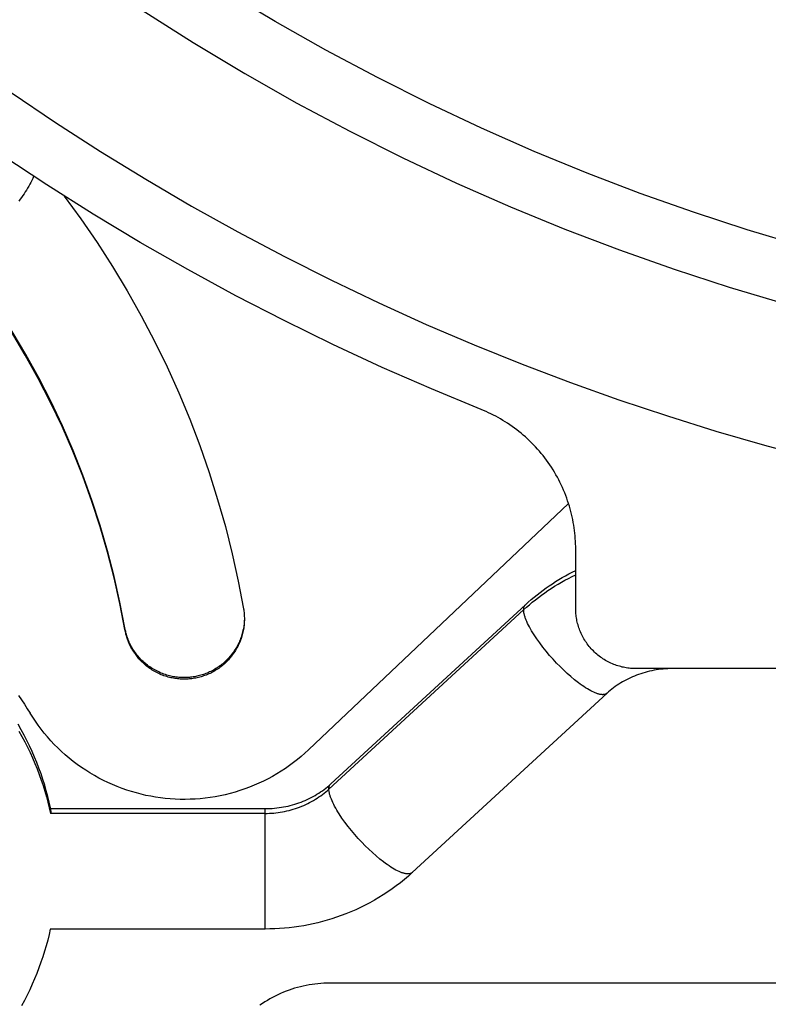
# Model space of a CAD drawing. Header units: millimetres. Extents: x -7950 to -6950, y 4408 to 5408.
# Tile 83 of 111: x -7208 to -7184, y 5015 to 5048. Entities that reach past the tile are written whole.
import ezdxf

# ---------------------------------------------------------------- set-up
doc = ezdxf.new("R2010")
doc.units = ezdxf.units.MM
doc.layers.add('SHOW Mini_Barndoor 002', color=7, linetype='Continuous', true_color=0x000000)

msp = doc.modelspace()

# ---------------------------------------------------------------- linework, layer by layer
at = {"layer": 'SHOW Mini_Barndoor 002', "color": 18, "lineweight": -3, "true_color": 0x000000}
for points in [[(-7193.086, 5034.686), (-7194.738, 5035.369), (-7196.38, 5036.088), (-7198.012, 5036.845), (-7199.633, 5037.639), (-7201.24, 5038.469), (-7202.834, 5039.335), (-7204.413, 5040.237), (-7205.975, 5041.175), (-7207.519, 5042.148), (-7209.045, 5043.155), (-7210.551, 5044.197), (-7212.035, 5045.272), (-7213.498, 5046.379), (-7214.937, 5047.519), (-7216.352, 5048.69)], [(-7182.469, 5040.127), (-7184.25, 5040.661), (-7186.029, 5041.241), (-7187.802, 5041.868), (-7189.569, 5042.543), (-7191.328, 5043.264), (-7193.077, 5044.033), (-7194.814, 5044.85), (-7196.537, 5045.713), (-7198.244, 5046.624), (-7199.934, 5047.581), (-7201.605, 5048.584)], [(-7204.348, 5047.958), (-7202.656, 5046.882), (-7200.942, 5045.853), (-7199.208, 5044.871), (-7197.456, 5043.937), (-7195.688, 5043.051), (-7193.905, 5042.213), (-7192.111, 5041.424), (-7190.306, 5040.683), (-7188.492, 5039.991), (-7186.672, 5039.347), (-7184.847, 5038.752), (-7183.019, 5038.205)], [(-7211.587, 5047.309), (-7210.153, 5046.249), (-7208.7, 5045.221), (-7207.228, 5044.226), (-7205.738, 5043.265), (-7204.231, 5042.338), (-7202.709, 5041.446), (-7201.173, 5040.589), (-7199.624, 5039.767), (-7198.063, 5038.98), (-7196.491, 5038.229), (-7194.91, 5037.514), (-7193.32, 5036.834), (-7191.724, 5036.19), (-7190.121, 5035.582), (-7188.513, 5035.01), (-7186.902, 5034.473), (-7185.288, 5033.972), (-7183.672, 5033.506), (-7182.056, 5033.074)], [(-7207.956, 5042.432), (-7207.987, 5042.366), (-7208.018, 5042.3), (-7208.051, 5042.235), (-7208.085, 5042.171), (-7208.12, 5042.106), (-7208.157, 5042.043), (-7208.195, 5041.98), (-7208.234, 5041.917), (-7208.274, 5041.855), (-7208.316, 5041.794), (-7208.359, 5041.733), (-7208.403, 5041.673), (-7208.448, 5041.614)], [(-7206.942, 5041.779), (-7206.385, 5041.017), (-7205.849, 5040.237), (-7205.337, 5039.44), (-7204.847, 5038.628), (-7204.381, 5037.801), (-7203.941, 5036.961), (-7203.525, 5036.108), (-7203.136, 5035.244), (-7202.772, 5034.37), (-7202.435, 5033.487), (-7202.125, 5032.596), (-7201.843, 5031.698), (-7201.587, 5030.796), (-7201.359, 5029.889), (-7201.158, 5028.979), (-7200.985, 5028.068)], [(-7204.925, 5027.379), (-7205.089, 5028.237), (-7205.281, 5029.092), (-7205.5, 5029.945), (-7205.748, 5030.794), (-7206.023, 5031.636), (-7206.325, 5032.472), (-7206.654, 5033.299), (-7207.01, 5034.117), (-7207.393, 5034.923), (-7207.801, 5035.718), (-7208.234, 5036.498), (-7208.692, 5037.265), (-7209.174, 5038.015), (-7209.678, 5038.749), (-7210.205, 5039.465), (-7210.752, 5040.161)], [(-7204.925, 5027.431), (-7205.088, 5028.286), (-7205.279, 5029.138), (-7205.498, 5029.987), (-7205.744, 5030.832), (-7206.017, 5031.672), (-7206.317, 5032.504), (-7206.645, 5033.328), (-7206.998, 5034.143), (-7207.378, 5034.947), (-7207.784, 5035.738), (-7208.215, 5036.516), (-7208.67, 5037.28), (-7209.148, 5038.029), (-7209.649, 5038.76), (-7210.172, 5039.474), (-7210.716, 5040.17)], [(-7189.947, 5030.045), (-7189.948, 5030.133), (-7189.95, 5030.221), (-7189.954, 5030.31), (-7189.96, 5030.399), (-7189.967, 5030.488), (-7189.975, 5030.578), (-7189.986, 5030.668), (-7189.998, 5030.757), (-7190.012, 5030.848), (-7190.027, 5030.938), (-7190.045, 5031.028), (-7190.063, 5031.118), (-7190.084, 5031.208), (-7190.107, 5031.299), (-7190.131, 5031.388), (-7190.157, 5031.478), (-7190.184, 5031.568), (-7190.214, 5031.657), (-7190.245, 5031.746), (-7190.278, 5031.834), (-7190.313, 5031.922), (-7190.349, 5032.01), (-7190.387, 5032.097), (-7190.427, 5032.183), (-7190.469, 5032.269), (-7190.512, 5032.354), (-7190.557, 5032.438), (-7190.603, 5032.522), (-7190.651, 5032.604), (-7190.701, 5032.686), (-7190.753, 5032.767), (-7190.805, 5032.847), (-7190.86, 5032.926), (-7190.916, 5033.003), (-7190.973, 5033.08), (-7191.032, 5033.155), (-7191.092, 5033.23), (-7191.154, 5033.303), (-7191.216, 5033.374), (-7191.28, 5033.445), (-7191.346, 5033.514), (-7191.412, 5033.582), (-7191.48, 5033.648), (-7191.549, 5033.713), (-7191.619, 5033.777), (-7191.69, 5033.839), (-7191.761, 5033.899), (-7191.834, 5033.958), (-7191.908, 5034.016), (-7191.982, 5034.072), (-7192.058, 5034.126), (-7192.134, 5034.179), (-7192.21, 5034.23), (-7192.288, 5034.28), (-7192.366, 5034.327), (-7192.444, 5034.374), (-7192.523, 5034.419), (-7192.602, 5034.462), (-7192.682, 5034.503), (-7192.762, 5034.543), (-7192.843, 5034.581), (-7192.924, 5034.618), (-7193.005, 5034.653), (-7193.086, 5034.686)], [(-7190.183, 5031.564), (-7198.825, 5023.377)], [(-7189.947, 5028.078), (-7189.947, 5030.045)], [(-7191.616, 5028.202), (-7191.522, 5028.286), (-7191.427, 5028.369), (-7191.33, 5028.451), (-7191.232, 5028.53), (-7191.132, 5028.608), (-7191.031, 5028.683), (-7190.928, 5028.757), (-7190.824, 5028.83), (-7190.719, 5028.9), (-7190.613, 5028.968), (-7190.505, 5029.035), (-7190.395, 5029.1), (-7190.285, 5029.162), (-7190.173, 5029.223), (-7190.061, 5029.282), (-7189.947, 5029.339)], [(-7191.676, 5028.032), (-7191.582, 5028.117), (-7191.486, 5028.201), (-7191.388, 5028.283), (-7191.288, 5028.363), (-7191.185, 5028.443), (-7191.082, 5028.52), (-7190.976, 5028.596), (-7190.868, 5028.67), (-7190.759, 5028.743), (-7190.647, 5028.813), (-7190.534, 5028.882), (-7190.42, 5028.949), (-7190.304, 5029.014), (-7190.186, 5029.077), (-7190.067, 5029.138), (-7189.947, 5029.197)], [(-7200.985, 5028.068), (-7200.978, 5028.026), (-7200.972, 5027.983), (-7200.966, 5027.94), (-7200.962, 5027.897), (-7200.959, 5027.853), (-7200.957, 5027.81), (-7200.955, 5027.767), (-7200.955, 5027.724)], [(-7191.676, 5028.032), (-7198.147, 5022.075)], [(-7198.087, 5022.245), (-7191.616, 5028.202)], [(-7191.676, 5028.032), (-7191.675, 5028.046), (-7191.675, 5028.053), (-7191.675, 5028.06), (-7191.674, 5028.066), (-7191.674, 5028.073), (-7191.673, 5028.079), (-7191.672, 5028.085), (-7191.671, 5028.092), (-7191.67, 5028.098), (-7191.669, 5028.104), (-7191.667, 5028.11), (-7191.666, 5028.115), (-7191.664, 5028.121), (-7191.663, 5028.126), (-7191.661, 5028.132), (-7191.659, 5028.137), (-7191.657, 5028.142), (-7191.655, 5028.147), (-7191.652, 5028.152), (-7191.65, 5028.157), (-7191.647, 5028.162), (-7191.645, 5028.166), (-7191.642, 5028.171), (-7191.639, 5028.175), (-7191.636, 5028.179), (-7191.633, 5028.183), (-7191.63, 5028.187), (-7191.627, 5028.191), (-7191.623, 5028.195), (-7191.62, 5028.198), (-7191.616, 5028.202)], [(-7188.907, 5025.259), (-7188.909, 5025.257), (-7188.911, 5025.255), (-7188.913, 5025.253), (-7188.916, 5025.251), (-7188.918, 5025.25), (-7188.92, 5025.248), (-7188.922, 5025.246), (-7188.925, 5025.245), (-7188.927, 5025.243), (-7188.93, 5025.241), (-7188.932, 5025.24), (-7188.935, 5025.238), (-7188.937, 5025.237), (-7188.94, 5025.236), (-7188.943, 5025.234), (-7188.945, 5025.233), (-7188.951, 5025.23), (-7188.957, 5025.228), (-7188.962, 5025.226), (-7188.968, 5025.224), (-7188.975, 5025.222), (-7188.981, 5025.22), (-7188.987, 5025.218), (-7188.994, 5025.217), (-7189.001, 5025.216), (-7189.008, 5025.215), (-7189.015, 5025.214), (-7189.023, 5025.213), (-7189.03, 5025.213), (-7189.038, 5025.212), (-7189.046, 5025.212), (-7189.054, 5025.212), (-7189.062, 5025.212), (-7189.07, 5025.213), (-7189.079, 5025.213), (-7189.087, 5025.214), (-7189.096, 5025.215), (-7189.105, 5025.216), (-7189.115, 5025.217), (-7189.124, 5025.219), (-7189.143, 5025.223), (-7189.163, 5025.227), (-7189.183, 5025.232), (-7189.205, 5025.238), (-7189.226, 5025.245), (-7189.249, 5025.253), (-7189.272, 5025.261), (-7189.295, 5025.27), (-7189.319, 5025.28), (-7189.344, 5025.291), (-7189.395, 5025.315), (-7189.448, 5025.342), (-7189.502, 5025.372), (-7189.559, 5025.405), (-7189.616, 5025.441), (-7189.675, 5025.48), (-7189.735, 5025.521), (-7189.796, 5025.564), (-7189.858, 5025.61), (-7189.982, 5025.707), (-7190.107, 5025.811), (-7190.23, 5025.92), (-7190.35, 5026.032), (-7190.467, 5026.146), (-7190.582, 5026.264), (-7190.698, 5026.389), (-7190.814, 5026.519), (-7190.928, 5026.654), (-7191.038, 5026.792), (-7191.143, 5026.93), (-7191.241, 5027.069), (-7191.332, 5027.205), (-7191.373, 5027.271), (-7191.413, 5027.336), (-7191.45, 5027.4), (-7191.484, 5027.462), (-7191.515, 5027.523), (-7191.544, 5027.581), (-7191.57, 5027.638), (-7191.593, 5027.692), (-7191.613, 5027.743), (-7191.622, 5027.768), (-7191.63, 5027.792), (-7191.637, 5027.816), (-7191.644, 5027.839), (-7191.65, 5027.861), (-7191.656, 5027.883), (-7191.661, 5027.904), (-7191.665, 5027.924), (-7191.668, 5027.944), (-7191.671, 5027.963), (-7191.673, 5027.981), (-7191.674, 5027.999), (-7191.675, 5028.016), (-7191.676, 5028.024), (-7191.676, 5028.032)], [(-7187.947, 5026.078), (-7187.991, 5026.079), (-7188.036, 5026.08), (-7188.081, 5026.083), (-7188.127, 5026.086), (-7188.172, 5026.091), (-7188.218, 5026.097), (-7188.265, 5026.104), (-7188.311, 5026.112), (-7188.357, 5026.121), (-7188.404, 5026.131), (-7188.451, 5026.143), (-7188.497, 5026.156), (-7188.544, 5026.17), (-7188.591, 5026.185), (-7188.637, 5026.201), (-7188.683, 5026.219), (-7188.729, 5026.238), (-7188.775, 5026.258), (-7188.82, 5026.279), (-7188.866, 5026.302), (-7188.91, 5026.326), (-7188.955, 5026.351), (-7188.998, 5026.377), (-7189.041, 5026.404), (-7189.084, 5026.433), (-7189.126, 5026.463), (-7189.167, 5026.494), (-7189.208, 5026.526), (-7189.247, 5026.559), (-7189.286, 5026.593), (-7189.324, 5026.628), (-7189.361, 5026.664), (-7189.397, 5026.701), (-7189.433, 5026.739), (-7189.467, 5026.778), (-7189.5, 5026.818), (-7189.532, 5026.858), (-7189.563, 5026.899), (-7189.592, 5026.941), (-7189.621, 5026.984), (-7189.648, 5027.027), (-7189.675, 5027.071), (-7189.7, 5027.115), (-7189.724, 5027.16), (-7189.746, 5027.205), (-7189.768, 5027.25), (-7189.788, 5027.296), (-7189.807, 5027.342), (-7189.824, 5027.388), (-7189.841, 5027.435), (-7189.856, 5027.481), (-7189.87, 5027.528), (-7189.883, 5027.575), (-7189.894, 5027.621), (-7189.904, 5027.668), (-7189.914, 5027.714), (-7189.922, 5027.761), (-7189.929, 5027.807), (-7189.934, 5027.853), (-7189.939, 5027.899), (-7189.943, 5027.944), (-7189.945, 5027.989), (-7189.947, 5028.034), (-7189.947, 5028.078)], [(-7200.955, 5027.724), (-7200.955, 5027.681), (-7200.956, 5027.639), (-7200.959, 5027.596), (-7200.962, 5027.552), (-7200.966, 5027.509), (-7200.971, 5027.465), (-7200.978, 5027.421), (-7200.985, 5027.377), (-7200.993, 5027.333), (-7201.003, 5027.289), (-7201.013, 5027.245), (-7201.024, 5027.201), (-7201.037, 5027.156), (-7201.051, 5027.112), (-7201.065, 5027.068), (-7201.081, 5027.024), (-7201.098, 5026.98), (-7201.116, 5026.937), (-7201.135, 5026.894), (-7201.156, 5026.851), (-7201.177, 5026.808), (-7201.2, 5026.766), (-7201.223, 5026.724), (-7201.248, 5026.683), (-7201.273, 5026.642), (-7201.3, 5026.602), (-7201.328, 5026.562), (-7201.356, 5026.523), (-7201.386, 5026.485), (-7201.417, 5026.447), (-7201.448, 5026.41), (-7201.48, 5026.374), (-7201.514, 5026.338), (-7201.548, 5026.304), (-7201.583, 5026.27), (-7201.619, 5026.237), (-7201.655, 5026.205), (-7201.692, 5026.175), (-7201.73, 5026.145), (-7201.769, 5026.115), (-7201.808, 5026.087), (-7201.847, 5026.06), (-7201.887, 5026.034), (-7201.928, 5026.01), (-7201.969, 5025.986), (-7202.011, 5025.963), (-7202.052, 5025.941), (-7202.095, 5025.92), (-7202.137, 5025.901), (-7202.18, 5025.882), (-7202.223, 5025.865), (-7202.266, 5025.849), (-7202.309, 5025.833), (-7202.352, 5025.819), (-7202.395, 5025.806), (-7202.439, 5025.794), (-7202.482, 5025.783), (-7202.525, 5025.773), (-7202.568, 5025.764), (-7202.611, 5025.756), (-7202.654, 5025.749), (-7202.697, 5025.743), (-7202.739, 5025.738), (-7202.781, 5025.734), (-7202.824, 5025.731), (-7202.866, 5025.728), (-7202.91, 5025.727), (-7202.953, 5025.726), (-7202.997, 5025.727), (-7203.041, 5025.728), (-7203.085, 5025.731), (-7203.13, 5025.734), (-7203.174, 5025.738), (-7203.219, 5025.744), (-7203.264, 5025.75), (-7203.309, 5025.758), (-7203.355, 5025.767), (-7203.4, 5025.776), (-7203.445, 5025.787), (-7203.49, 5025.799), (-7203.535, 5025.812), (-7203.58, 5025.827), (-7203.625, 5025.842), (-7203.67, 5025.858), (-7203.714, 5025.876), (-7203.758, 5025.895), (-7203.802, 5025.914), (-7203.845, 5025.935), (-7203.888, 5025.957), (-7203.931, 5025.98), (-7203.972, 5026.004), (-7204.014, 5026.03), (-7204.055, 5026.056), (-7204.095, 5026.083), (-7204.135, 5026.111), (-7204.174, 5026.14), (-7204.212, 5026.17), (-7204.249, 5026.201), (-7204.286, 5026.233), (-7204.322, 5026.266), (-7204.357, 5026.299), (-7204.391, 5026.334), (-7204.424, 5026.369), (-7204.456, 5026.404), (-7204.488, 5026.441), (-7204.518, 5026.478), (-7204.547, 5026.516), (-7204.576, 5026.554), (-7204.603, 5026.593), (-7204.629, 5026.632), (-7204.655, 5026.672), (-7204.679, 5026.712), (-7204.702, 5026.752), (-7204.724, 5026.793), (-7204.745, 5026.834), (-7204.766, 5026.876), (-7204.784, 5026.917), (-7204.802, 5026.959), (-7204.819, 5027.001), (-7204.835, 5027.043), (-7204.85, 5027.085), (-7204.863, 5027.127), (-7204.876, 5027.17), (-7204.888, 5027.212), (-7204.898, 5027.254), (-7204.908, 5027.296), (-7204.917, 5027.337), (-7204.925, 5027.379)], [(-7200.955, 5027.724), (-7200.957, 5027.682), (-7200.959, 5027.639), (-7200.963, 5027.597), (-7200.967, 5027.554), (-7200.972, 5027.511), (-7200.978, 5027.468), (-7200.986, 5027.425), (-7200.994, 5027.382), (-7201.003, 5027.339), (-7201.013, 5027.295), (-7201.025, 5027.252), (-7201.037, 5027.208), (-7201.05, 5027.165), (-7201.065, 5027.122), (-7201.08, 5027.079), (-7201.097, 5027.036), (-7201.115, 5026.993), (-7201.133, 5026.951), (-7201.153, 5026.909), (-7201.174, 5026.867), (-7201.196, 5026.825), (-7201.219, 5026.784), (-7201.242, 5026.744), (-7201.267, 5026.704), (-7201.293, 5026.664), (-7201.32, 5026.625), (-7201.348, 5026.586), (-7201.377, 5026.549), (-7201.407, 5026.511), (-7201.437, 5026.475), (-7201.469, 5026.439), (-7201.501, 5026.404), (-7201.534, 5026.37), (-7201.568, 5026.337), (-7201.603, 5026.304), (-7201.638, 5026.272), (-7201.674, 5026.242), (-7201.711, 5026.212), (-7201.749, 5026.183), (-7201.787, 5026.155), (-7201.825, 5026.128), (-7201.864, 5026.102), (-7201.904, 5026.077), (-7201.944, 5026.053), (-7201.984, 5026.029), (-7202.025, 5026.007), (-7202.066, 5025.987), (-7202.108, 5025.967), (-7202.149, 5025.948), (-7202.191, 5025.93), (-7202.233, 5025.913), (-7202.276, 5025.897), (-7202.318, 5025.883), (-7202.36, 5025.869), (-7202.403, 5025.856), (-7202.445, 5025.845), (-7202.488, 5025.834), (-7202.53, 5025.824), (-7202.572, 5025.816), (-7202.615, 5025.808), (-7202.657, 5025.801), (-7202.698, 5025.795), (-7202.74, 5025.79), (-7202.781, 5025.786), (-7202.824, 5025.783), (-7202.866, 5025.781), (-7202.91, 5025.779), (-7202.953, 5025.779), (-7202.997, 5025.779), (-7203.041, 5025.781), (-7203.085, 5025.783), (-7203.13, 5025.786), (-7203.174, 5025.791), (-7203.219, 5025.796), (-7203.264, 5025.803), (-7203.309, 5025.81), (-7203.355, 5025.819), (-7203.4, 5025.829), (-7203.445, 5025.84), (-7203.49, 5025.852), (-7203.535, 5025.865), (-7203.58, 5025.879), (-7203.625, 5025.894), (-7203.67, 5025.911), (-7203.714, 5025.928), (-7203.758, 5025.947), (-7203.802, 5025.967), (-7203.845, 5025.988), (-7203.888, 5026.01), (-7203.931, 5026.033), (-7203.972, 5026.057), (-7204.014, 5026.082), (-7204.055, 5026.108), (-7204.095, 5026.135), (-7204.135, 5026.163), (-7204.174, 5026.192), (-7204.212, 5026.223), (-7204.249, 5026.254), (-7204.286, 5026.285), (-7204.322, 5026.318), (-7204.357, 5026.352), (-7204.391, 5026.386), (-7204.424, 5026.421), (-7204.456, 5026.457), (-7204.488, 5026.493), (-7204.518, 5026.53), (-7204.547, 5026.568), (-7204.576, 5026.606), (-7204.603, 5026.645), (-7204.629, 5026.684), (-7204.655, 5026.724), (-7204.679, 5026.764), (-7204.702, 5026.805), (-7204.724, 5026.846), (-7204.745, 5026.887), (-7204.766, 5026.928), (-7204.784, 5026.97), (-7204.802, 5027.012), (-7204.819, 5027.054), (-7204.835, 5027.096), (-7204.85, 5027.138), (-7204.863, 5027.18), (-7204.876, 5027.222), (-7204.888, 5027.264), (-7204.898, 5027.306), (-7204.908, 5027.348), (-7204.917, 5027.39), (-7204.925, 5027.431)], [(-7186.726, 5026.078), (-7186.805, 5026.077), (-7186.883, 5026.075), (-7186.962, 5026.07), (-7187.039, 5026.064), (-7187.117, 5026.056), (-7187.193, 5026.046), (-7187.269, 5026.035), (-7187.345, 5026.022), (-7187.42, 5026.007), (-7187.494, 5025.991), (-7187.568, 5025.973), (-7187.641, 5025.953), (-7187.714, 5025.932), (-7187.785, 5025.909), (-7187.856, 5025.885), (-7187.926, 5025.859), (-7187.995, 5025.832), (-7188.063, 5025.803), (-7188.13, 5025.773), (-7188.197, 5025.742), (-7188.262, 5025.709), (-7188.326, 5025.674), (-7188.39, 5025.638), (-7188.452, 5025.601), (-7188.513, 5025.563), (-7188.573, 5025.523), (-7188.632, 5025.482), (-7188.689, 5025.44), (-7188.746, 5025.397), (-7188.801, 5025.352), (-7188.855, 5025.306), (-7188.907, 5025.259)], [(-7134.947, 5026.078), (-7187.947, 5026.078)], [(-7208.461, 5025.183), (-7208.36, 5025.039), (-7208.261, 5024.893), (-7208.166, 5024.747), (-7208.074, 5024.599)], [(-7188.907, 5025.259), (-7195.378, 5019.302)], [(-7198.825, 5023.377), (-7198.944, 5023.267), (-7199.067, 5023.16), (-7199.193, 5023.056), (-7199.323, 5022.954), (-7199.456, 5022.856), (-7199.592, 5022.761), (-7199.732, 5022.67), (-7199.874, 5022.582), (-7200.019, 5022.498), (-7200.167, 5022.418), (-7200.318, 5022.341), (-7200.471, 5022.269), (-7200.626, 5022.202), (-7200.783, 5022.138), (-7200.942, 5022.079), (-7201.103, 5022.024), (-7201.265, 5021.974), (-7201.429, 5021.929), (-7201.593, 5021.888), (-7201.759, 5021.852), (-7201.925, 5021.821), (-7202.092, 5021.794), (-7202.259, 5021.772), (-7202.426, 5021.755), (-7202.593, 5021.743), (-7202.759, 5021.735), (-7202.925, 5021.732), (-7203.091, 5021.733), (-7203.255, 5021.739), (-7203.419, 5021.75), (-7203.581, 5021.765), (-7203.742, 5021.784), (-7203.902, 5021.807), (-7204.063, 5021.835), (-7204.223, 5021.867), (-7204.384, 5021.904), (-7204.544, 5021.946), (-7204.704, 5021.992), (-7204.862, 5022.043), (-7205.02, 5022.098), (-7205.177, 5022.158), (-7205.333, 5022.223), (-7205.487, 5022.292), (-7205.639, 5022.365), (-7205.789, 5022.443), (-7205.938, 5022.525), (-7206.084, 5022.611), (-7206.227, 5022.702), (-7206.368, 5022.796), (-7206.507, 5022.895), (-7206.642, 5022.997), (-7206.774, 5023.103), (-7206.903, 5023.212), (-7207.028, 5023.325), (-7207.15, 5023.441), (-7207.269, 5023.559), (-7207.383, 5023.681), (-7207.494, 5023.806), (-7207.601, 5023.933), (-7207.704, 5024.062), (-7207.803, 5024.194), (-7207.898, 5024.327), (-7207.988, 5024.462), (-7208.074, 5024.599)], [(-7207.359, 5021.267), (-7207.397, 5021.454), (-7207.439, 5021.642), (-7207.485, 5021.829), (-7207.535, 5022.017), (-7207.589, 5022.205), (-7207.648, 5022.393), (-7207.711, 5022.58), (-7207.779, 5022.767), (-7207.85, 5022.953), (-7207.926, 5023.139), (-7208.007, 5023.323), (-7208.092, 5023.507), (-7208.181, 5023.689), (-7208.274, 5023.87), (-7208.372, 5024.049), (-7208.474, 5024.227)], [(-7208.448, 5023.999), (-7208.349, 5023.824), (-7208.253, 5023.647), (-7208.162, 5023.468), (-7208.075, 5023.289), (-7207.992, 5023.108), (-7207.914, 5022.926), (-7207.84, 5022.743), (-7207.77, 5022.56), (-7207.704, 5022.376), (-7207.642, 5022.191), (-7207.585, 5022.006), (-7207.531, 5021.821), (-7207.482, 5021.636), (-7207.437, 5021.451), (-7207.396, 5021.267)], [(-7200.268, 5021.426), (-7200.189, 5021.427), (-7200.111, 5021.429), (-7200.033, 5021.434), (-7199.956, 5021.44), (-7199.879, 5021.448), (-7199.802, 5021.458), (-7199.726, 5021.469), (-7199.651, 5021.482), (-7199.576, 5021.497), (-7199.502, 5021.513), (-7199.428, 5021.531), (-7199.355, 5021.55), (-7199.283, 5021.571), (-7199.211, 5021.594), (-7199.14, 5021.618), (-7199.07, 5021.644), (-7199.001, 5021.671), (-7198.933, 5021.7), (-7198.866, 5021.73), (-7198.799, 5021.762), (-7198.734, 5021.794), (-7198.669, 5021.829), (-7198.606, 5021.865), (-7198.544, 5021.902), (-7198.482, 5021.94), (-7198.422, 5021.98), (-7198.363, 5022.021), (-7198.306, 5022.063), (-7198.249, 5022.107), (-7198.194, 5022.152), (-7198.14, 5022.198), (-7198.087, 5022.245)], [(-7198.147, 5022.075), (-7198.147, 5022.089), (-7198.146, 5022.096), (-7198.146, 5022.103), (-7198.145, 5022.11), (-7198.145, 5022.116), (-7198.144, 5022.123), (-7198.143, 5022.129), (-7198.142, 5022.135), (-7198.141, 5022.141), (-7198.14, 5022.147), (-7198.138, 5022.153), (-7198.137, 5022.159), (-7198.135, 5022.164), (-7198.134, 5022.17), (-7198.132, 5022.175), (-7198.13, 5022.18), (-7198.128, 5022.186), (-7198.126, 5022.191), (-7198.123, 5022.196), (-7198.121, 5022.2), (-7198.118, 5022.205), (-7198.116, 5022.21), (-7198.113, 5022.214), (-7198.11, 5022.218), (-7198.107, 5022.223), (-7198.104, 5022.227), (-7198.101, 5022.231), (-7198.098, 5022.234), (-7198.094, 5022.238), (-7198.091, 5022.242), (-7198.087, 5022.245)], [(-7200.268, 5021.267), (-7200.196, 5021.267), (-7200.124, 5021.27), (-7200.052, 5021.274), (-7199.979, 5021.279), (-7199.906, 5021.287), (-7199.834, 5021.296), (-7199.761, 5021.306), (-7199.688, 5021.319), (-7199.616, 5021.333), (-7199.544, 5021.348), (-7199.472, 5021.366), (-7199.401, 5021.385), (-7199.33, 5021.405), (-7199.259, 5021.427), (-7199.189, 5021.451), (-7199.12, 5021.477), (-7199.051, 5021.504), (-7198.984, 5021.533), (-7198.917, 5021.563), (-7198.851, 5021.594), (-7198.786, 5021.627), (-7198.722, 5021.662), (-7198.659, 5021.698), (-7198.597, 5021.735), (-7198.536, 5021.773), (-7198.476, 5021.813), (-7198.418, 5021.854), (-7198.361, 5021.896), (-7198.305, 5021.94), (-7198.251, 5021.984), (-7198.198, 5022.029), (-7198.147, 5022.075)], [(-7195.378, 5019.302), (-7195.38, 5019.3), (-7195.382, 5019.298), (-7195.384, 5019.297), (-7195.387, 5019.295), (-7195.389, 5019.293), (-7195.391, 5019.291), (-7195.394, 5019.29), (-7195.396, 5019.288), (-7195.398, 5019.286), (-7195.401, 5019.285), (-7195.403, 5019.283), (-7195.406, 5019.282), (-7195.408, 5019.28), (-7195.411, 5019.279), (-7195.414, 5019.278), (-7195.416, 5019.276), (-7195.422, 5019.274), (-7195.428, 5019.271), (-7195.433, 5019.269), (-7195.439, 5019.267), (-7195.446, 5019.265), (-7195.452, 5019.263), (-7195.459, 5019.262), (-7195.465, 5019.26), (-7195.472, 5019.259), (-7195.479, 5019.258), (-7195.486, 5019.257), (-7195.494, 5019.256), (-7195.501, 5019.256), (-7195.509, 5019.256), (-7195.517, 5019.255), (-7195.525, 5019.255), (-7195.533, 5019.256), (-7195.541, 5019.256), (-7195.55, 5019.257), (-7195.559, 5019.257), (-7195.567, 5019.258), (-7195.576, 5019.259), (-7195.586, 5019.261), (-7195.595, 5019.262), (-7195.614, 5019.266), (-7195.634, 5019.27), (-7195.655, 5019.276), (-7195.676, 5019.282), (-7195.697, 5019.288), (-7195.72, 5019.296), (-7195.743, 5019.304), (-7195.766, 5019.314), (-7195.79, 5019.324), (-7195.815, 5019.334), (-7195.866, 5019.358), (-7195.919, 5019.385), (-7195.973, 5019.415), (-7196.03, 5019.449), (-7196.087, 5019.484), (-7196.146, 5019.523), (-7196.206, 5019.564), (-7196.267, 5019.607), (-7196.329, 5019.653), (-7196.453, 5019.751), (-7196.578, 5019.854), (-7196.701, 5019.963), (-7196.821, 5020.076), (-7196.938, 5020.19), (-7197.053, 5020.308), (-7197.169, 5020.432), (-7197.285, 5020.563), (-7197.399, 5020.697), (-7197.509, 5020.835), (-7197.614, 5020.974), (-7197.712, 5021.112), (-7197.803, 5021.248), (-7197.845, 5021.314), (-7197.884, 5021.38), (-7197.921, 5021.444), (-7197.955, 5021.506), (-7197.986, 5021.566), (-7198.015, 5021.625), (-7198.041, 5021.681), (-7198.064, 5021.735), (-7198.084, 5021.787), (-7198.093, 5021.811), (-7198.101, 5021.836), (-7198.108, 5021.859), (-7198.115, 5021.882), (-7198.121, 5021.905), (-7198.127, 5021.926), (-7198.132, 5021.947), (-7198.136, 5021.968), (-7198.139, 5021.987), (-7198.142, 5022.006), (-7198.144, 5022.025), (-7198.146, 5022.042), (-7198.146, 5022.059), (-7198.147, 5022.067), (-7198.147, 5022.075)], [(-7207.431, 5021.426), (-7200.268, 5021.426)], [(-7200.268, 5021.267), (-7207.396, 5021.267)], [(-7200.268, 5021.267), (-7200.268, 5021.385), (-7200.268, 5021.416), (-7200.268, 5021.423), (-7200.268, 5021.425), (-7200.268, 5021.425), (-7200.268, 5021.426), (-7200.268, 5021.426), (-7200.268, 5021.426), (-7200.268, 5021.426)], [(-7200.268, 5017.426), (-7200.268, 5017.426), (-7200.268, 5021.267)], [(-7195.378, 5019.302), (-7195.507, 5019.187), (-7195.639, 5019.074), (-7195.773, 5018.965), (-7195.91, 5018.86), (-7196.05, 5018.757), (-7196.193, 5018.659), (-7196.338, 5018.563), (-7196.485, 5018.472), (-7196.635, 5018.383), (-7196.787, 5018.299), (-7196.941, 5018.218), (-7197.098, 5018.141), (-7197.256, 5018.067), (-7197.416, 5017.998), (-7197.579, 5017.932), (-7197.743, 5017.87), (-7197.895, 5017.816), (-7198.047, 5017.766), (-7198.201, 5017.72), (-7198.356, 5017.676), (-7198.512, 5017.636), (-7198.669, 5017.6), (-7198.826, 5017.567), (-7198.984, 5017.537), (-7199.143, 5017.511), (-7199.303, 5017.489), (-7199.463, 5017.469), (-7199.623, 5017.454), (-7199.784, 5017.441), (-7199.945, 5017.433), (-7200.106, 5017.427), (-7200.268, 5017.426)], [(-7207.402, 5017.426), (-7207.444, 5017.241), (-7207.489, 5017.057), (-7207.539, 5016.872), (-7207.593, 5016.688), (-7207.651, 5016.503), (-7207.713, 5016.319), (-7207.779, 5016.136), (-7207.849, 5015.953), (-7207.924, 5015.771), (-7208.003, 5015.589), (-7208.086, 5015.409), (-7208.173, 5015.23), (-7208.265, 5015.052), (-7208.36, 5014.876)], [(-7200.268, 5017.426), (-7207.402, 5017.426)], [(-7198.127, 5015.627), (-7198.223, 5015.626), (-7198.319, 5015.623), (-7198.416, 5015.617), (-7198.512, 5015.609), (-7198.609, 5015.598), (-7198.706, 5015.585), (-7198.803, 5015.57), (-7198.9, 5015.552), (-7198.996, 5015.532), (-7199.093, 5015.509), (-7199.188, 5015.484), (-7199.284, 5015.457), (-7199.378, 5015.427), (-7199.472, 5015.395), (-7199.565, 5015.36), (-7199.658, 5015.323), (-7199.749, 5015.284), (-7199.84, 5015.243), (-7199.929, 5015.199), (-7200.017, 5015.153), (-7200.104, 5015.106), (-7200.189, 5015.056), (-7200.273, 5015.004), (-7200.356, 5014.95), (-7200.437, 5014.894)], [(-7124.767, 5015.627), (-7198.127, 5015.627)]]:
    msp.add_lwpolyline(points, dxfattribs=at)

doc.saveas('drawing.dxf')
